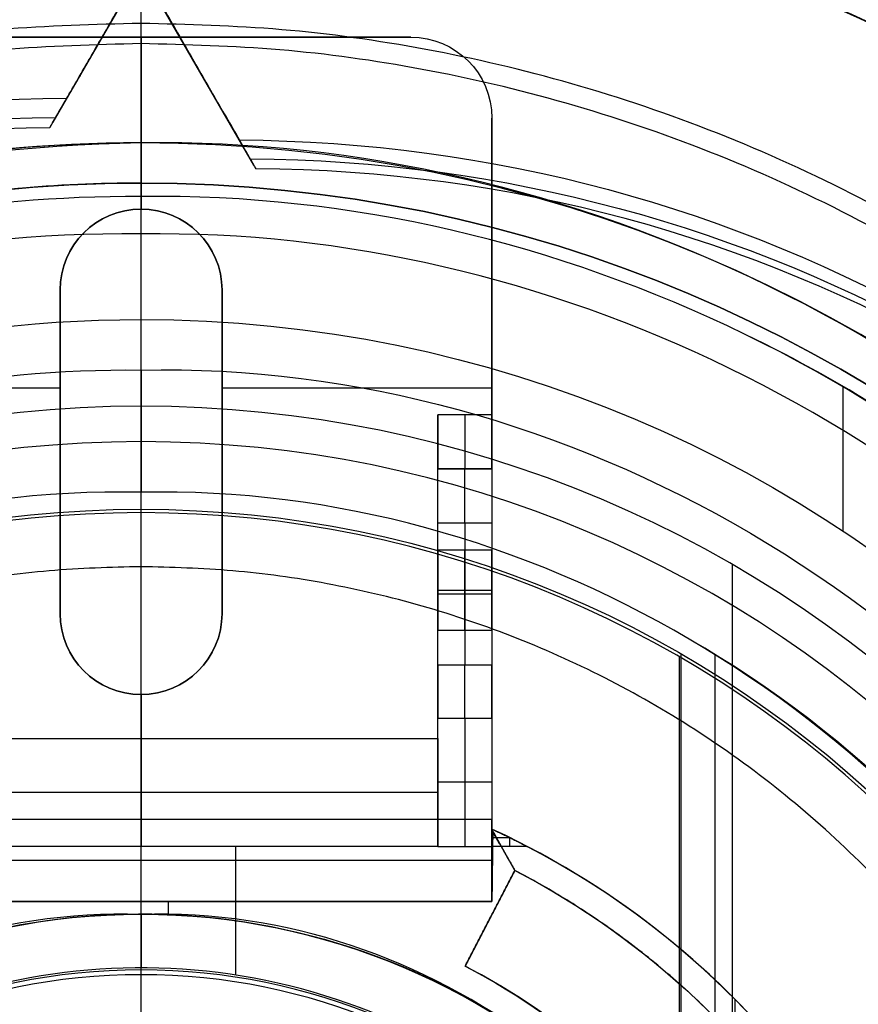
# Model space of a CAD drawing. Header units: millimetres. Extents: x 883 to 2088, y -694 to 349.
# Tile 9 of 14: x 1481 to 1512, y -13 to 24. Entities that reach past the tile are written whole.
import ezdxf

# ---------------------------------------------------------------- set-up
doc = ezdxf.new("R2010")
doc.units = ezdxf.units.MM

msp = doc.modelspace()

# ---------------------------------------------------------------- linework, layer by layer
at = {"color": 7, "true_color": 0xffffff}
for p, q in [((1489.596, 18.329, 25.858), (1480.692, 33.753, 25.858)), ((1490.073, 33.634, 50.293), (1482.153, 19.916, 50.293)), ((1495.417, 23.069, 231.519), (1475.417, 23.069, 231.519)), ((1485.417, 23.069, 230.019), (1485.417, 16.698, 230.019)), ((1485.417, 23.069, 233.019), (1485.417, 23.069, 230.019)), ((1485.417, 16.698, 233.019), (1485.417, 16.698, 230.019)), ((1482.417, 13.698, 231.519), (1482.417, 1.698, 231.519)), ((1488.417, 1.698, 231.519), (1488.417, 13.698, 231.519)), ((1472.417, 10.069, 230.019), (1482.417, 10.069, 230.019)), ((1488.417, 10.069, 230.019), (1498.417, 10.069, 230.019)), ((1511.423, 10.108, 34.059), (1511.423, 4.76, 34.059)), ((1482.417, 7.698, 233.019), (1482.417, 7.698, 230.019)), ((1488.417, 7.698, 233.019), (1488.417, 7.698, 230.019)), ((1498.417, 7.069, 220.019), (1496.417, 7.069, 220.019)), ((1497.417, 7.069, 228.019), (1497.417, 7.069, 212.019)), ((1498.417, 5.547, 233.019), (1498.417, 5.547, 210.077)), ((1497.417, 5.069, 210.019), (1497.417, -0.207, 210.019)), ((1507.326, 3.517, 77.059), (1507.326, -72.379, 77.059)), ((1496.417, 2.569, 224.519), (1498.417, 2.569, 224.519)), ((1496.417, 2.569, 227.519), (1498.417, 2.569, 227.519)), ((1496.417, 2.569, 214.519), (1498.417, 2.569, 214.519)), ((1496.417, 2.569, 217.519), (1498.417, 2.569, 217.519)), ((1496.417, 2.431, 210.019), (1498.417, 2.431, 210.019)), ((1496.417, 1.069, 230.019), (1496.417, 1.069, 226.019)), ((1496.417, 1.069, 226.019), (1496.417, 1.069, 216.019)), ((1496.417, 1.069, 216.019), (1496.417, 1.069, 210.019)), ((1505.354, 0.101, 172.559), (1505.354, -68.963, 172.559)), ((1505.417, 0.21, 171.559), (1505.417, -69.072, 171.559)), ((1506.677, 0.182, 23.059), (1506.677, -69.044, 23.059)), ((1485.417, -1.302, 233.019), (1485.417, -1.302, 230.019)), ((1485.417, -1.302, 230.019), (1485.417, -2.931, 230.019)), ((1497.417, -2.17, 208.402), (1497.417, -6.931, 184.019)), ((1498.417, -2.143, 208.519), (1498.417, -7.801, 208.519)), ((1496.417, -4.931, 207.019), (1496.417, -2.44, 207.019)), ((1485.417, -2.931, 230.019), (1485.417, -6.931, 184.019)), ((1498.417, -4.55, 196.21), (1496.417, -4.55, 196.21)), ((1496.417, -4.931, 207.019), (1474.417, -4.931, 207.019)), ((1498.417, -5.931, 231.519), (1472.417, -5.931, 231.519)), ((1485.417, -8.974, 195.019), (1485.417, -5.931, 230.019)), ((1485.417, -5.931, 230.019), (1485.417, -5.931, 233.019)), ((1499.269, -7.821, 192.519), (1498.417, -6.289, 192.519)), ((1488.917, -6.931, 184.019), (1488.917, -11.699, 184.019)), ((1499.091, -6.61, 187.713), (1498.437, -6.61, 187.713)), ((1499.071, -6.6, 187.823), (1499.071, -6.931, 184.019)), ((1498.843, -7.055, 195.019), (1498.843, -7.055, 190.02)), ((1498.417, -7.453, 212.519), (1472.417, -7.453, 212.519)), ((1499.269, -7.821, 189.019), (1497.422, -11.369, 189.019)), ((1499.269, -7.821, 195.019), (1499.269, -7.821, 188.019)), ((1498.417, -8.974, 192.519), (1472.417, -8.974, 192.519)), ((1485.417, -8.974, 190.019), (1485.417, -8.974, 195.019)), ((1486.417, -8.974, 190.019), (1486.417, -9.451, 190.019)), ((1498.346, -9.595, 190.019), (1498.346, -9.595, 188.019)), ((1507.417, -12.591, 195.019), (1507.417, -14.035, 195.019))]:
    msp.add_line(p, q, dxfattribs=at)
for centre, radius, start, end in [((1485.417, -34.431, 17.559), 74.591, 90, 270), ((1485.417, -34.431, 17.559), 74.591, 270, 90), ((1485.417, -34.431, 61.309), 73.242, 90, 270), ((1485.417, -34.431, 61.309), 73.242, 270, 90), ((1485.417, -34.431, 40.622), 73.242, 34.03188, 90), ((1485.417, -34.431, 60.99), 71.211, 90, 270), ((1485.417, -34.431, 39.872), 70.942, 90, 129.31279), ((1485.417, -34.431, 60.99), 71.211, 270, 90), ((1485.417, -34.431, 39.872), 70.942, 36.80129, 90), ((1485.417, -34.431, 217.618), 65, 90, 270), ((1485.417, -34.431, 217.618), 65, 270, 90), ((1485.417, -34.431, 217.618), 64, 90, 270), ((1485.417, -34.431, 217.618), 64, 270, 90), ((1485.417, -34.431, 37.555), 53.582, 90, 133.7273), ((1485.417, -34.431, 39.059), 53.582, 90, 126.3077), ((1485.417, -34.431, 39.059), 53.582, 270, 90), ((1485.417, -34.431, 37.555), 53.582, 270, 90), ((1485.417, -34.431, 39.059), 52.091, 90, 125.5862), ((1485.417, -34.431, 49.559), 52.091, 90, 95.1636), ((1485.417, -34.431, 39.059), 52.091, 270, 90), ((1485.417, -34.431, 49.559), 52.091, 270, 90), ((1485.417, 13.698, 230.019), 3, 0, 180), ((1485.417, -34.431, 49.559), 52.091, 109.8895, 270), ((1485.417, -34.431, 34.059), 51.591, 36.1247, 64.2857), ((1485.417, -34.431, 77.059), 43.818, 90, 270), ((1485.417, -34.431, 77.059), 43.818, 270, 90), ((1485.417, -34.431, 24.474), 42.506, 90, 270), ((1485.417, -34.431, 24.474), 42.506, 270, 90), ((1485.417, -34.431, 172.559), 39.874, 90, 270), ((1485.417, -34.431, 172.559), 39.874, 270, 90), ((1485.417, 1.698, 230.019), 3, 180, 0), ((1485.417, -34.431, 23.059), 40.628, 30, 60), ((1485.417, -34.431, 195.019), 31, 294.7939, 65.2061), ((1485.417, -34.431, 189.519), 31, 295.5081, 64.4919), ((1485.417, -34.431, 184.019), 31, 297.4893, 62.5107), ((1485.417, -34.431, 80.194), 24.977, 90, 270), ((1485.417, -34.431, 97.154), 24.977, 90, 270), ((1485.417, -34.431, 80.194), 24.977, 270, 90), ((1485.417, -34.431, 97.154), 24.977, 270, 90), ((1485.417, -34.431, 116.167), 22.924, 90, 270), ((1485.417, -34.431, 184.019), 23, 3.7393, 144.0587), ((1485.417, -34.431, 116.167), 22.924, 270, 90), ((1485.417, -34.431, 189.026), 26, 317.8349, 62.5), ((1485.417, -34.431, 116.159), 22.746, 90, 270), ((1485.417, -34.431, 116.159), 22.746, 270, 90)]:
    msp.add_arc(centre, radius, start, end, dxfattribs=at)
at = {"color": 7, "true_color": 0xffffff, "extrusion": (0, 0, -1)}
for centre, radius, start, end in [((-1485.417, -34.431, -61.309), 70.942, 270, 90), ((-1485.417, -34.431, -18.434), 70.942, 270, 90), ((-1485.417, -34.431, -61.309), 70.942, 90, 270), ((-1485.417, -34.431, -18.434), 70.942, 90, 270), ((-1485.417, -34.431, -231.559), 65, 270, 90), ((-1485.417, -34.431, -231.559), 65, 90, 270), ((-1485.417, -34.431, -231.559), 64, 270, 90), ((-1485.417, -34.431, -231.559), 64, 90, 270), ((-1495.417, 20.069, -233.019), 3, 90, 180), ((-1495.417, 20.069, -230.019), 3, 90, 180), ((-1495.417, 20.069, -231.519), 3, 90, 180), ((-1485.417, -34.431, -60.059), 52.091, 270, 90), ((-1485.417, -34.431, -60.059), 52.091, 90, 270), ((-1485.417, 13.698, -233.019), 3, 0, 180), ((-1485.417, 13.698, -231.519), 3, 0, 180), ((-1485.417, -34.431, -34.059), 47.035, 29.8455, 90), ((-1485.417, -34.431, -34.059), 47.035, 90, 270), ((-1485.417, -34.431, -171.559), 40, 270, 90), ((-1485.417, -34.431, -171.559), 40, 90, 270), ((-1485.417, 1.698, -233.019), 3, 180, 0), ((-1485.417, 1.698, -231.519), 3, 180, 0), ((-1485.417, -34.431, -190.019), 25, 32.6836, 176.5602), ((-1485.417, -34.431, -195.019), 30, 117.5, 242.5), ((-1485.417, -34.431, -191.519), 30, 117.5, 242.5)]:
    msp.add_arc(centre, radius, start, end, dxfattribs=at)
at = {"color": 7, "true_color": 0xffffff, "extrusion": (1, 0, 0)}
for centre, radius, start, end in [((-2.56, 203.676, 1485.417), 33.129, 284.204, 0), ((-2.56, 203.676, 1485.417), 32.129, 284.4245, 0), ((9.069, 228.019, 1496.417), 2, 90, 180), ((9.069, 228.019, 1497.417), 2, 90, 180), ((5.069, 212.019, 1496.417), 2, 270, 0), ((5.069, 212.019, 1497.417), 2, 270, 0), ((2.569, 226.019, 1496.417), 1.5, 180, 0), ((2.569, 226.019, 1496.417), 1.5, 0, 180), ((2.569, 216.019, 1496.417), 1.5, 180, 0), ((2.569, 216.019, 1496.417), 1.5, 0, 180), ((2.569, 226.019, 1497.417), 1.5, 180, 0), ((2.569, 226.019, 1497.417), 1.5, 0, 180), ((2.569, 216.019, 1497.417), 1.5, 180, 0), ((2.569, 216.019, 1497.417), 1.5, 0, 180), ((-0.207, 208.019, 1496.417), 2, 90, 168.9506)]:
    msp.add_arc(centre, radius, start, end, dxfattribs=at)
at = {"color": 7, "true_color": 0xffffff, "extrusion": (-0.112476, -0.194813, 0.97437)}
msp.add_arc((1301.279, 704.076, -126.113), 53.78, 120.9456, 239.0544, dxfattribs=at)
at = {"color": 7, "true_color": 0xffffff, "extrusion": (0.112476, 0.194813, -0.97437)}
for centre in [(-1301.279, 704.076, 122.52), (-1301.279, 704.076, 120.613)]:
    msp.add_arc(centre, 53.78, 300.9456, 59.0544, dxfattribs=at)
at = {"color": 7, "true_color": 0xffffff, "extrusion": (0.112476, -0.194813, -0.97437)}
for centre in [(1271.538, 762.184, 134.029), (1271.538, 762.184, 137.622)]:
    msp.add_arc(centre, 53.78, 300.9456, 59.0544, dxfattribs=at)
at = {"color": 7, "true_color": 0xffffff, "extrusion": (-0.112476, 0.194813, 0.97437)}
msp.add_arc((-1271.538, 762.184, -139.529), 53.78, 120.9456, 239.0544, dxfattribs=at)
at = {"color": 7, "true_color": 0xffffff, "extrusion": (-1, 0, 0)}
for centre, radius, start, end in [((-9.069, 228.019, -1498.417), 2, 0, 90), ((-5.069, 212.019, -1498.417), 2, 180, 270), ((-2.569, 226.019, -1498.417), 1.5, 180, 0), ((-2.569, 226.019, -1498.417), 1.5, 0, 180), ((-2.569, 216.019, -1498.417), 1.5, 180, 0), ((-2.569, 216.019, -1498.417), 1.5, 0, 180), ((0.207, 208.019, -1497.417), 2, 11.0494, 90), ((0.207, 208.019, -1498.417), 2, 11.0494, 90), ((19.431, 190.019, -1485.417), 10, 180, 216.8699)]:
    msp.add_arc(centre, radius, start, end, dxfattribs=at)
at = {"color": 7, "true_color": 0xffffff, "extrusion": (0.000749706, 0.00144, -0.999999)}
msp.add_arc((-1485.549, -34.178, -188.912), 26.021, 117.5, 176.7032, dxfattribs=at)
at = {"color": 7, "true_color": 0xffffff}
for points, weights, knots in [([(1485.417, 40.201, 17.261), (1410.785, 40.201, 17.261), (1410.785, -34.431, 17.261), (1410.785, -109.063, 17.261), (1485.417, -109.063, 17.261)], [1, 0.707106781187, 1, 0.707106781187, 1], [230.981899, 230.981899, 230.981899, 346.472848, 346.472848, 461.963797, 461.963797, 461.963797]), ([(1485.417, -109.063, 17.261), (1560.048, -109.063, 17.261), (1560.048, -34.431, 17.261), (1560.048, 40.201, 17.261), (1485.417, 40.201, 17.261)], [1, 0.707106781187, 1, 0.707106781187, 1], [0, 0, 0, 115.490949, 115.490949, 230.981899, 230.981899, 230.981899]), ([(1419.469, -66.296, 20.105), (1402.601, -31.386, 25.138), (1421.987, 2.19, 34.089), (1442.526, 37.765, 43.572), (1483.591, 38.789, 48.517)], [0.861164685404, 0.820167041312, 1, 0.811482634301, 0.865639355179], [-162.420204, -162.420204, -162.420204, -83.533367, -83.533367, 0, 0, 0]), ([(1551.18, -66.674, 55.849), (1568.367, -31.62, 50.824), (1548.846, 2.19, 41.811), (1528.455, 37.51, 32.395), (1487.691, 38.776, 27.436)], [0.861638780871, 0.819142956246, 1, 0.812581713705, 0.865016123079], [-162.369697, -162.369697, -162.369697, -82.939938, -82.939938, 0, 0, 0]), ([(1490.795, 38.614, 20.105), (1529.461, 35.767, 25.138), (1548.846, 2.19, 34.089), (1569.385, -33.384, 43.572), (1549.739, -69.46, 48.517)], [0.861164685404, 0.820167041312, 1, 0.811482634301, 0.865639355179], [-162.420204, -162.420204, -162.420204, -83.533367, -83.533367, 0, 0, 0]), ([(1485.417, 37.014, 60.565), (1413.972, 37.014, 60.565), (1413.972, -34.431, 60.565), (1413.972, -105.876, 60.565), (1485.417, -105.876, 60.565)], [1, 0.707106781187, 1, 0.707106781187, 1], [222.862872, 222.862872, 222.862872, 334.294308, 334.294308, 445.725744, 445.725744, 445.725744]), ([(1485.417, -105.876, 60.565), (1556.861, -105.876, 60.565), (1556.861, -34.431, 60.565), (1556.861, 37.014, 60.565), (1485.417, 37.014, 60.565)], [1, 0.707106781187, 1, 0.707106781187, 1], [0, 0, 0, 111.431436, 111.431436, 222.862872, 222.862872, 222.862872]), ([(1485.417, 36.511, 48.273), (1444.458, 36.511, 43.545), (1423.979, 1.04, 34.089), (1404.063, -33.455, 24.893), (1423.145, -68.418, 20.105)], [0.868347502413, 0.807007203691, 1, 0.811314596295, 0.865736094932], [-164.264878, -164.264878, -164.264878, -80.998221, -80.998221, 0, 0, 0]), ([(1424.837, -71.35, 27.436), (1402.934, -35.409, 32.094), (1423.979, 1.04, 41.811), (1444.044, 35.795, 51.076), (1484.169, 36.5, 55.849)], [0.871188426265, 0.802734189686, 1, 0.810165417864, 0.866408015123], [-167.14182, -167.14182, -167.14182, -81.6011, -81.6011, 0, 0, 0]), ([(1485.417, 36.511, 27.627), (1526.375, 36.511, 32.355), (1546.855, 1.04, 41.811), (1566.92, -33.715, 51.076), (1547.469, -68.817, 55.849)], [0.868347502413, 0.807007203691, 1, 0.810165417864, 0.866408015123], [-164.867757, -164.867757, -164.867757, -81.6011, -81.6011, 0, 0, 0]), ([(1545.737, -71.771, 48.517), (1568.066, -35.699, 43.883), (1546.855, 1.04, 34.089), (1526.939, 35.536, 24.893), (1487.118, 36.491, 20.105)], [0.872072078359, 0.801476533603, 1, 0.811314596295, 0.865736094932], [-167.212828, -167.212828, -167.212828, -80.998221, -80.998221, 0, 0, 0]), ([(1485.417, 23.582, 183.326), (1427.403, 23.582, 183.326), (1427.403, -34.431, 183.326), (1427.403, -92.444, 183.326), (1485.417, -92.444, 183.326)], [0.894552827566, 0.632544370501, 0.894552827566, 0.632544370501, 0.894552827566], [0, 0, 0, 130, 130, 260, 260, 260]), ([(1485.417, -92.444, 183.326), (1543.43, -92.444, 183.326), (1543.43, -34.431, 183.326), (1543.43, 23.582, 183.326), (1485.417, 23.582, 183.326)], [0.894552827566, 0.632544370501, 0.894552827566, 0.632544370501, 0.894552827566], [0, 0, 0, 130, 130, 260, 260, 260]), ([(1485.417, 22.831, 183.989), (1428.154, 22.831, 183.989), (1428.154, -34.431, 183.989), (1428.154, -91.693, 183.989), (1485.417, -91.693, 183.989)], [0.895143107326, 0.632961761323, 0.895143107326, 0.632961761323, 0.895143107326], [0, 0, 0, 128, 128, 256, 256, 256]), ([(1485.417, -91.693, 183.989), (1542.679, -91.693, 183.989), (1542.679, -34.431, 183.989), (1542.679, 22.831, 183.989), (1485.417, 22.831, 183.989)], [0.895143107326, 0.632961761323, 0.895143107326, 0.632961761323, 0.895143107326], [0, 0, 0, 128, 128, 256, 256, 256]), ([(1485.417, 3.44, 4.276), (1447.546, 3.44, 4.276), (1447.546, -34.431, 4.276), (1447.546, -72.302, 4.276), (1485.417, -72.302, 4.276)], [0.989224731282, 0.699487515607, 0.989224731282, 0.699487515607, 0.989224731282], [0, 0, 0, 148.085002, 148.085002, 296.170004, 296.170004, 296.170004]), ([(1485.417, -72.302, 4.276), (1523.287, -72.302, 4.276), (1523.287, -34.431, 4.276), (1523.287, 3.44, 4.276), (1485.417, 3.44, 4.276)], [0.989224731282, 0.699487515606, 0.989224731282, 0.699487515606, 0.989224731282], [0, 0, 0, 148.085002, 148.085002, 296.170004, 296.170004, 296.170004])]:
    msp.add_rational_spline(points, weights, degree=2, knots=knots, dxfattribs=at)
for points, degree in [([(1485.417, -16.293, 17.559), (1485.417, 40.16, 17.559)], 1), ([(1485.417, -34.431), (1485.417, -21.536, 0.137), (1485.417, 3.689, 2.983), (1485.417, 27.784, 10.971), (1485.417, 39.549, 16.251)], 3), ([(1485.417, 38.811, 19.934), (1475.791, 38.908, 19.934), (1456.677, 34.953, 19.934), (1432.273, 18.719, 19.934), (1415.989, -5.676, 19.934), (1410.267, -34.431, 19.934), (1415.989, -63.186, 19.934), (1432.273, -87.581, 19.934), (1456.677, -103.815, 19.934), (1475.791, -107.77, 19.934), (1485.417, -107.673, 19.934)], 3), ([(1485.417, -107.673, 19.934), (1495.043, -107.77, 19.934), (1514.156, -103.815, 19.934), (1538.56, -87.581, 19.934), (1554.844, -63.186, 19.934), (1560.567, -34.431, 19.934), (1554.844, -5.676, 19.934), (1538.56, 18.719, 19.934), (1514.156, 34.953, 19.934), (1495.043, 38.908, 19.934), (1485.417, 38.811, 19.934)], 3), ([(1485.417, 15.774, 75.023), (1485.417, 36.78, 60.99)], 1), ([(1485.417, 17.66, 60.059), (1485.417, 36.508, 60.059)], 1), ([(1481.114, 33.021, 26.815), (1489.062, 19.254, 30.485)], 1), ([(1489.695, 32.979, 49.125), (1482.662, 20.798, 45.877)], 1), ([(1489.681, 18.183, 25.126), (1481.733, 31.95, 21.456)], 1), ([(1482.044, 19.727, 51.236), (1489.076, 31.908, 54.484)], 1), ([(1485.417, 30.569, 203.676), (1476.874, 30.655, 203.676), (1459.911, 27.145, 203.676), (1438.254, 12.738, 203.676), (1423.802, -8.912, 203.676), (1418.724, -34.431, 203.676), (1423.802, -59.95, 203.676), (1438.254, -81.6, 203.676), (1459.911, -96.007, 203.676), (1476.874, -99.517, 203.676), (1485.417, -99.431, 203.676)], 3), ([(1485.417, -99.431, 203.676), (1493.959, -99.517, 203.676), (1510.922, -96.007, 203.676), (1532.579, -81.6, 203.676), (1547.031, -59.95, 203.676), (1552.109, -34.431, 203.676), (1547.031, -8.912, 203.676), (1532.579, 12.738, 203.676), (1510.922, 27.145, 203.676), (1493.959, 30.655, 203.676), (1485.417, 30.569, 203.676)], 3), ([(1485.417, 29.569, 203.676), (1477.005, 29.653, 203.676), (1460.303, 26.198, 203.676), (1438.979, 12.012, 203.676), (1424.75, -9.304, 203.676), (1419.75, -34.431, 203.676), (1424.75, -59.558, 203.676), (1438.979, -80.874, 203.676), (1460.303, -95.06, 203.676), (1477.005, -98.515, 203.676), (1485.417, -98.431, 203.676)], 3), ([(1485.417, -98.431, 203.676), (1493.828, -98.515, 203.676), (1510.53, -95.06, 203.676), (1531.854, -80.874, 203.676), (1546.083, -59.558, 203.676), (1551.083, -34.431, 203.676), (1546.083, -9.304, 203.676), (1531.854, 12.012, 203.676), (1510.53, 26.198, 203.676), (1493.828, 29.653, 203.676), (1485.417, 29.569, 203.676)], 3), ([(1475.417, 23.069, 230.019), (1495.417, 23.069, 230.019)], 1), ([(1475.417, 23.069, 233.019), (1495.417, 23.069, 233.019)], 1), ([(1495.417, 23.069, 230.019), (1495.417, 23.069, 233.019)], 1), ([(1482.044, 19.727, 51.236), (1482.662, 20.798, 45.877)], 1), ([(1498.417, 9.069, 230.019), (1498.417, 20.069, 230.019)], 1), ([(1498.417, 20.069, 230.019), (1498.417, 20.069, 233.019)], 1), ([(1498.417, 20.069, 233.019), (1498.417, -5.931, 233.019)], 1), ([(1485.417, 19.151, 36.051), (1477.001, 18.983, 36.051), (1461.658, 15.52, 36.051), (1449.29, 5.802, 36.051), (1443.849, -0.62, 36.051)], 3), ([(1485.417, -88.013, 36.051), (1493.487, -88.13, 36.051), (1509.432, -84.3, 36.051), (1528.746, -68.994, 36.051), (1539.437, -46.756, 36.051), (1539.437, -22.106, 36.051), (1528.746, 0.132, 36.051), (1509.432, 15.438, 36.051), (1493.487, 19.268, 36.051), (1485.417, 19.151, 36.051)], 3), ([(1485.417, 17.66, 39.059), (1485.417, 19.151, 39.059)], 1), ([(1485.417, 19.151, 39.059), (1485.417, 19.151, 36.051)], 1), ([(1489.681, 18.183, 25.126), (1489.062, 19.254, 30.485)], 1), ([(1485.417, 17.66, 60.059), (1485.417, 17.66, 39.059)], 1), ([(1485.417, 17.16, 34.059), (1479.301, 17.197, 34.059), (1467.266, 14.975, 34.059), (1451.502, 5.811, 34.059), (1443.651, -3.48, 34.059), (1440.674, -8.745, 34.059)], 3), ([(1507.801, 12.051, 34.059), (1500.864, 15.429, 34.059), (1493.187, 17.273, 34.059), (1485.417, 17.16, 34.059)], 3), ([(1485.417, 12.604, 34.059), (1485.417, 17.16, 34.059)], 1), ([(1485.417, 15.774, 75.023), (1477.855, 15.883, 75.023), (1462.915, 12.295, 75.023), (1444.819, -2.046, 75.023), (1434.801, -22.883, 75.023), (1434.801, -45.979, 75.023), (1444.819, -66.816, 75.023), (1462.915, -81.157, 75.023), (1477.855, -84.745, 75.023), (1485.417, -84.636, 75.023)], 3), ([(1485.417, -84.636, 75.023), (1492.978, -84.745, 75.023), (1507.919, -81.157, 75.023), (1526.015, -66.816, 75.023), (1536.032, -45.979, 75.023), (1536.032, -22.883, 75.023), (1526.015, -2.046, 75.023), (1507.919, 12.295, 75.023), (1492.978, 15.883, 75.023), (1485.417, 15.774, 75.023)], 3), ([(1482.417, 13.698, 230.019), (1482.417, 13.698, 233.019)], 1), ([(1482.417, 13.698, 233.019), (1482.417, 1.698, 233.019)], 1), ([(1482.417, 1.698, 230.019), (1482.417, 13.698, 230.019)], 1), ([(1488.417, 1.698, 233.019), (1488.417, 13.698, 233.019)], 1), ([(1488.417, 13.698, 233.019), (1488.417, 13.698, 230.019)], 1), ([(1488.417, 13.698, 230.019), (1488.417, 1.698, 230.019)], 1), ([(1507.801, -80.913, 34.059), (1514.738, -77.535, 34.059), (1527.135, -67.71, 34.059), (1537.43, -46.298, 34.059), (1537.43, -22.564, 34.059), (1527.135, -1.152, 34.059), (1514.738, 8.673, 34.059), (1507.801, 12.051, 34.059)], 3), ([(1443.561, -17.47, 32.648), (1445.736, -11.887, 32.648), (1452.494, -1.845, 32.648), (1467.58, 8.32, 32.648), (1479.425, 10.811, 32.648), (1485.417, 10.731, 32.648)], 3), ([(1485.417, 10.731, 32.648), (1493.396, 10.908, 32.648), (1509.006, 6.427, 32.648), (1526.37, -10.774, 32.648), (1532.683, -34.431, 32.648), (1526.37, -58.088, 32.648), (1509.006, -75.289, 32.648), (1493.396, -79.77, 32.648), (1485.417, -79.593, 32.648)], 3), ([(1485.417, 10.731, 32.648), (1485.417, 8.075, 24.474)], 1), ([(1485.417, -16.312, 77.059), (1485.417, 9.387, 77.059)], 1), ([(1496.417, -2.931, 230.019), (1496.417, 9.069, 230.019)], 1), ([(1498.417, 9.069, 230.019), (1496.417, 9.069, 230.019)], 1), ([(1496.417, 7.069, 212.019), (1498.417, 7.069, 212.019)], 1), ([(1496.417, 7.069, 228.019), (1496.417, 7.069, 212.019)], 1), ([(1496.417, 7.069, 228.019), (1498.417, 7.069, 228.019)], 1), ([(1498.417, 7.069, 228.019), (1498.417, 7.069, 212.019)], 1), ([(1485.417, 6.197, 23.059), (1478.238, 6.357, 23.059), (1471.216, 4.341, 23.059), (1465.102, 0.754, 23.059)], 3), ([(1505.731, 0.754, 23.059), (1499.617, 4.341, 23.059), (1492.595, 6.357, 23.059), (1485.417, 6.197, 23.059)], 3), ([(1485.417, -16.293, 23.059), (1485.417, 6.197, 23.059)], 1), ([(1485.417, -21.185, 171.559), (1485.417, 5.569, 171.559)], 1), ([(1485.417, -74.305, 172.559), (1485.417, 5.443, 172.559)], 1), ([(1496.417, -0.207, 210.019), (1496.417, 5.069, 210.019)], 1), ([(1496.417, 5.069, 210.019), (1498.417, 5.069, 210.019)], 1), ([(1498.417, 5.069, 210.019), (1498.417, -0.207, 210.019)], 1), ([(1496.417, 4.069, 226.019), (1498.417, 4.069, 226.019)], 1), ([(1496.417, 4.069, 216.019), (1498.417, 4.069, 216.019)], 1), ([(1482.417, 1.698, 233.019), (1482.417, 1.698, 230.019)], 1), ([(1488.417, 1.698, 230.019), (1488.417, 1.698, 233.019)], 1), ([(1498.417, 1.069, 226.019), (1496.417, 1.069, 226.019)], 1), ([(1498.417, 1.069, 216.019), (1496.417, 1.069, 216.019)], 1), ([(1505.731, -69.616, 23.059), (1511.845, -66.029, 23.059), (1522.259, -55.713, 23.059), (1527.938, -34.431, 23.059), (1522.259, -13.149, 23.059), (1511.845, -2.833, 23.059), (1505.731, 0.754, 23.059)], 3), ([(1498.417, -0.207, 210.019), (1496.417, -0.207, 210.019)], 1), ([(1496.417, -2.17, 208.402), (1498.417, -2.17, 208.402)], 1), ([(1496.417, -6.931, 184.019), (1496.417, -2.17, 208.402)], 1), ([(1498.417, -2.17, 208.402), (1498.417, -6.931, 184.019)], 1), ([(1474.417, -2.931, 230.019), (1496.417, -2.931, 230.019)], 1), ([(1496.417, -2.931, 230.019), (1496.417, -6.931, 184.019)], 1), ([(1498.417, -5.931, 230.019), (1472.417, -5.931, 230.019)], 1), ([(1498.417, -5.931, 233.019), (1472.417, -5.931, 233.019)], 1), ([(1498.417, -8.974, 195.019), (1498.417, -5.931, 230.019)], 1), ([(1498.417, -5.931, 230.019), (1498.417, -5.931, 233.019)], 1), ([(1498.45, -6.406, 190.021), (1498.417, -6.289, 191.408)], 1), ([(1499.269, -7.821, 195.019), (1498.417, -6.289, 195.019)], 1), ([(1498.417, -6.289, 195.019), (1498.417, -6.289, 191.408)], 1), ([(1498.417, -6.931, 184.019), (1498.45, -6.406, 190.021)], 1), ([(1498.45, -6.406, 190.021), (1498.417, -8.974, 190.019)], 1), ([(1498.45, -6.406, 190.021), (1499.269, -7.821, 190.019)], 1), ([(1496.417, -6.931, 184.019), (1474.417, -6.931, 184.019)], 1), ([(1496.417, -6.931, 184.019), (1498.417, -6.931, 184.019)], 1), ([(1499.726, -6.931, 184.019), (1498.417, -6.931, 184.019)], 1), ([(1499.269, -7.821, 190.019), (1497.422, -11.369, 190.019)], 1), ([(1497.422, -11.369, 188.019), (1499.269, -7.821, 188.019)], 1), ([(1499.269, -7.821, 190.019), (1499.269, -7.821, 195.019)], 1), ([(1499.269, -7.821, 188.019), (1499.269, -7.821, 190.019)], 1), ([(1472.417, -8.974, 190.019), (1498.417, -8.974, 190.019)], 1), ([(1498.417, -8.974, 195.019), (1472.417, -8.974, 195.019)], 1), ([(1498.417, -8.974, 190.019), (1498.417, -8.974, 195.019)], 1), ([(1485.417, -9.454, 114.115), (1480.05, -9.27, 114.115), (1469.801, -12.938, 114.115), (1460.034, -26.159, 114.115), (1460.034, -42.703, 114.115), (1469.801, -55.924, 114.115), (1480.05, -59.592, 114.115), (1485.417, -59.408, 114.115)], 3), ([(1485.417, -59.408, 114.115), (1490.783, -59.592, 114.115), (1501.032, -55.924, 114.115), (1510.799, -42.703, 114.115), (1510.799, -26.159, 114.115), (1501.032, -12.938, 114.115), (1490.783, -9.27, 114.115), (1485.417, -9.454, 114.115)], 3), ([(1485.417, -9.454, 114.115), (1485.417, -9.454, 80.194)], 1), ([(1485.417, -16.312, 80.194), (1485.417, -9.454, 80.194)], 1), ([(1497.422, -11.369, 188.019), (1497.422, -11.369, 190.019)], 1), ([(1485.417, -21.185, 116.159), (1485.417, -11.685, 116.159)], 1)]:
    msp.add_open_spline(points, degree=degree, dxfattribs=at)
for points, knots in [([(1485.417, 19.151, 36.051), (1485.417, 19.151, 35.991), (1485.417, 19.148, 35.933), (1485.417, 19.143, 35.876), (1485.417, 19.138, 35.818), (1485.417, 19.131, 35.763), (1485.417, 19.121, 35.708), (1485.417, 19.111, 35.651), (1485.417, 19.099, 35.596), (1485.417, 19.085, 35.543), (1485.417, 19.071, 35.488), (1485.417, 19.054, 35.434), (1485.417, 19.035, 35.382), (1485.417, 19.016, 35.328), (1485.417, 18.995, 35.275), (1485.417, 18.971, 35.224), (1485.417, 18.947, 35.172), (1485.417, 18.922, 35.121), (1485.417, 18.894, 35.072), (1485.417, 18.866, 35.022), (1485.417, 18.836, 34.974), (1485.417, 18.804, 34.927), (1485.417, 18.771, 34.879), (1485.417, 18.737, 34.833), (1485.417, 18.701, 34.789), (1485.417, 18.663, 34.744), (1485.417, 18.625, 34.701), (1485.417, 18.584, 34.659), (1485.417, 18.579, 34.654), (1485.417, 18.573, 34.648), (1485.417, 18.567, 34.642), (1485.417, 18.561, 34.636), (1485.417, 18.555, 34.63), (1485.417, 18.549, 34.624), (1485.417, 18.536, 34.611), (1485.417, 18.523, 34.599), (1485.417, 18.511, 34.588), (1485.417, 18.486, 34.565), (1485.417, 18.461, 34.543), (1485.417, 18.435, 34.522), (1485.417, 18.391, 34.485), (1485.417, 18.345, 34.449), (1485.417, 18.296, 34.416), (1485.417, 18.249, 34.383), (1485.417, 18.2, 34.352), (1485.417, 18.149, 34.323), (1485.417, 18.1, 34.294), (1485.417, 18.048, 34.268), (1485.417, 17.995, 34.243), (1485.417, 17.943, 34.219), (1485.417, 17.89, 34.197), (1485.417, 17.835, 34.177), (1485.417, 17.781, 34.158), (1485.417, 17.726, 34.141), (1485.417, 17.669, 34.126), (1485.417, 17.615, 34.111), (1485.417, 17.559, 34.099), (1485.417, 17.502, 34.089), (1485.417, 17.447, 34.079), (1485.417, 17.39, 34.072), (1485.417, 17.332, 34.067), (1485.417, 17.276, 34.062), (1485.417, 17.218, 34.059), (1485.417, 17.16, 34.059)], [-3.128531, -3.128531, -3.128531, -3.128531, -2.953252, -2.953252, -2.953252, -2.784281, -2.784281, -2.784281, -2.614844, -2.614844, -2.614844, -2.446773, -2.446773, -2.446773, -2.276255, -2.276255, -2.276255, -2.105627, -2.105627, -2.105627, -1.934421, -1.934421, -1.934421, -1.762183, -1.762183, -1.762183, -1.587736, -1.587736, -1.587736, -1.563673, -1.563673, -1.563673, -1.537281, -1.537281, -1.537281, -1.484913, -1.484913, -1.484913, -1.384867, -1.384867, -1.384867, -1.209852, -1.209852, -1.209852, -1.035733, -1.035733, -1.035733, -0.862197, -0.862197, -0.862197, -0.688847, -0.688847, -0.688847, -0.515279, -0.515279, -0.515279, -0.344254, -0.344254, -0.344254, -0.172582, -0.172582, -0.172582, 0, 0, 0, 0]), ([(1485.417, 9.387, 77.059), (1485.417, 9.58, 77.054), (1485.417, 9.772, 77.044), (1485.417, 9.963, 77.029), (1485.417, 10.18, 77.013), (1485.417, 10.395, 76.991), (1485.417, 10.608, 76.963), (1485.417, 10.825, 76.935), (1485.417, 11.04, 76.901), (1485.417, 11.254, 76.861), (1485.417, 11.469, 76.821), (1485.417, 11.682, 76.775), (1485.417, 11.894, 76.724), (1485.417, 12.108, 76.672), (1485.417, 12.319, 76.615), (1485.417, 12.529, 76.552), (1485.417, 12.646, 76.517), (1485.417, 12.763, 76.48), (1485.417, 12.878, 76.441), (1485.417, 13.062, 76.38), (1485.417, 13.244, 76.314), (1485.417, 13.425, 76.244), (1485.417, 13.63, 76.165), (1485.417, 13.832, 76.08), (1485.417, 14.033, 75.989), (1485.417, 14.241, 75.895), (1485.417, 14.447, 75.795), (1485.417, 14.65, 75.689), (1485.417, 14.842, 75.589), (1485.417, 15.033, 75.483), (1485.417, 15.222, 75.371), (1485.417, 15.408, 75.261), (1485.417, 15.592, 75.145), (1485.417, 15.774, 75.023)], [0, 0, 0, 0, 0.576454, 0.576454, 0.576454, 1.225276, 1.225276, 1.225276, 1.879112, 1.879112, 1.879112, 2.534007, 2.534007, 2.534007, 3.192522, 3.192522, 3.192522, 3.55868, 3.55868, 3.55868, 4.139968, 4.139968, 4.139968, 4.79954, 4.79954, 4.79954, 5.485817, 5.485817, 5.485817, 6.140028, 6.140028, 6.140028, 6.792613, 6.792613, 6.792613, 6.792613]), ([(1485.417, 10.731, 32.648), (1485.417, 10.749, 32.704), (1485.417, 10.77, 32.759), (1485.417, 10.792, 32.812), (1485.417, 10.815, 32.866), (1485.417, 10.84, 32.918), (1485.417, 10.866, 32.969), (1485.417, 10.894, 33.021), (1485.417, 10.923, 33.071), (1485.417, 10.954, 33.119), (1485.417, 10.985, 33.169), (1485.417, 11.019, 33.216), (1485.417, 11.054, 33.262), (1485.417, 11.09, 33.308), (1485.417, 11.127, 33.353), (1485.417, 11.166, 33.396), (1485.417, 11.206, 33.439), (1485.417, 11.247, 33.481), (1485.417, 11.29, 33.52), (1485.417, 11.332, 33.559), (1485.417, 11.376, 33.596), (1485.417, 11.422, 33.631), (1485.417, 11.436, 33.643), (1485.417, 11.451, 33.654), (1485.417, 11.466, 33.665), (1485.417, 11.513, 33.699), (1485.417, 11.561, 33.732), (1485.417, 11.611, 33.762), (1485.417, 11.661, 33.792), (1485.417, 11.712, 33.82), (1485.417, 11.764, 33.847), (1485.417, 11.816, 33.872), (1485.417, 11.869, 33.896), (1485.417, 11.923, 33.917), (1485.417, 11.975, 33.938), (1485.417, 12.029, 33.957), (1485.417, 12.084, 33.973), (1485.417, 12.138, 33.99), (1485.417, 12.193, 34.004), (1485.417, 12.249, 34.016), (1485.417, 12.306, 34.028), (1485.417, 12.363, 34.038), (1485.417, 12.422, 34.045), (1485.417, 12.478, 34.052), (1485.417, 12.535, 34.057), (1485.417, 12.593, 34.059), (1485.417, 12.597, 34.059), (1485.417, 12.6, 34.059), (1485.417, 12.604, 34.059)], [-2.498112, -2.498112, -2.498112, -2.498112, -2.323546, -2.323546, -2.323546, -2.149475, -2.149475, -2.149475, -1.975513, -1.975513, -1.975513, -1.801264, -1.801264, -1.801264, -1.626389, -1.626389, -1.626389, -1.450681, -1.450681, -1.450681, -1.278197, -1.278197, -1.278197, -1.223083, -1.223083, -1.223083, -1.04734, -1.04734, -1.04734, -0.872655, -0.872655, -0.872655, -0.698872, -0.698872, -0.698872, -0.528296, -0.528296, -0.528296, -0.357374, -0.357374, -0.357374, -0.181749, -0.181749, -0.181749, -0.010133, -0.010133, -0.010133, 0, 0, 0, 0]), ([(1485.417, 8.075, 24.474), (1485.417, 8.069, 24.454), (1485.417, 8.063, 24.434), (1485.417, 8.057, 24.415), (1485.417, 8.04, 24.361), (1485.417, 8.021, 24.31), (1485.417, 8, 24.26), (1485.417, 7.978, 24.208), (1485.417, 7.954, 24.158), (1485.417, 7.929, 24.11), (1485.417, 7.903, 24.06), (1485.417, 7.876, 24.012), (1485.417, 7.847, 23.967), (1485.417, 7.815, 23.917), (1485.417, 7.782, 23.869), (1485.417, 7.747, 23.824), (1485.417, 7.713, 23.779), (1485.417, 7.677, 23.736), (1485.417, 7.639, 23.695), (1485.417, 7.601, 23.653), (1485.417, 7.561, 23.613), (1485.417, 7.52, 23.575), (1485.417, 7.478, 23.537), (1485.417, 7.435, 23.5), (1485.417, 7.39, 23.466), (1485.417, 7.381, 23.459), (1485.417, 7.372, 23.452), (1485.417, 7.363, 23.445), (1485.417, 7.349, 23.435), (1485.417, 7.335, 23.425), (1485.417, 7.321, 23.415), (1485.417, 7.272, 23.381), (1485.417, 7.222, 23.349), (1485.417, 7.17, 23.319), (1485.417, 7.122, 23.291), (1485.417, 7.071, 23.265), (1485.417, 7.019, 23.241), (1485.417, 6.969, 23.217), (1485.417, 6.917, 23.196), (1485.417, 6.863, 23.176), (1485.417, 6.811, 23.157), (1485.417, 6.757, 23.141), (1485.417, 6.702, 23.126), (1485.417, 6.649, 23.111), (1485.417, 6.594, 23.099), (1485.417, 6.538, 23.089), (1485.417, 6.483, 23.08), (1485.417, 6.427, 23.072), (1485.417, 6.37, 23.067), (1485.417, 6.314, 23.062), (1485.417, 6.256, 23.059), (1485.417, 6.197, 23.059)], [0, 0, 0, 0, 0.061812, 0.061812, 0.061812, 0.227215, 0.227215, 0.227215, 0.393215, 0.393215, 0.393215, 0.558327, 0.558327, 0.558327, 0.732576, 0.732576, 0.732576, 0.900699, 0.900699, 0.900699, 1.06975, 1.06975, 1.06975, 1.239919, 1.239919, 1.239919, 1.273573, 1.273573, 1.273573, 1.325831, 1.325831, 1.325831, 1.504341, 1.504341, 1.504341, 1.674369, 1.674369, 1.674369, 1.843616, 1.843616, 1.843616, 2.012354, 2.012354, 2.012354, 2.180954, 2.180954, 2.180954, 2.349809, 2.349809, 2.349809, 2.523119, 2.523119, 2.523119, 2.523119]), ([(1499.269, -61.041, 188.019), (1499.889, -60.719, 188.019), (1500.496, -60.375, 188.019), (1501.088, -60.012, 188.019), (1501.722, -59.624, 188.019), (1502.339, -59.213, 188.019), (1502.939, -58.782, 188.019), (1503.6, -58.306, 188.019), (1504.239, -57.805, 188.019), (1504.857, -57.28, 188.019), (1505.586, -56.659, 188.019), (1506.285, -56.005, 188.019), (1506.95, -55.319, 188.019), (1507.757, -54.487, 188.019), (1508.515, -53.609, 188.019), (1509.221, -52.689, 188.019), (1509.552, -52.257, 188.019), (1509.871, -51.817, 188.019), (1510.179, -51.368, 188.019), (1510.476, -50.932, 188.019), (1510.763, -50.489, 188.019), (1511.038, -50.037, 188.019), (1511.071, -49.983, 188.019), (1511.103, -49.929, 188.019), (1511.136, -49.875, 188.019), (1511.416, -49.408, 188.019), (1511.684, -48.934, 188.019), (1511.938, -48.453, 188.019), (1512.192, -47.972, 188.019), (1512.433, -47.484, 188.019), (1512.661, -46.99, 188.019), (1512.889, -46.496, 188.019), (1513.103, -45.996, 188.019), (1513.304, -45.49, 188.019), (1513.505, -44.984, 188.019), (1513.691, -44.473, 188.019), (1513.864, -43.957, 188.019), (1514.037, -43.441, 188.019), (1514.196, -42.92, 188.019), (1514.34, -42.395, 188.019), (1514.485, -41.871, 188.019), (1514.615, -41.342, 188.019), (1514.73, -40.811, 188.019), (1514.846, -40.279, 188.019), (1514.947, -39.744, 188.019), (1515.034, -39.208, 188.019), (1515.12, -38.671, 188.019), (1515.192, -38.131, 188.019), (1515.25, -37.591, 188.019), (1515.307, -37.05, 188.019), (1515.35, -36.507, 188.019), (1515.377, -35.965, 188.019), (1515.396, -35.609, 188.019), (1515.407, -35.253, 188.019), (1515.413, -34.897, 188.019), (1515.415, -34.748, 188.019), (1515.416, -34.6, 188.019), (1515.417, -34.451, 188.019), (1515.417, -34.371, 188.019), (1515.416, -34.29, 188.019), (1515.416, -34.21, 188.019), (1515.412, -33.667, 188.019), (1515.393, -33.123, 188.019), (1515.359, -32.581, 188.019), (1515.326, -32.038, 188.019), (1515.278, -31.497, 188.019), (1515.215, -30.956, 188.019), (1515.152, -30.416, 188.019), (1515.074, -29.878, 188.019), (1514.982, -29.342, 188.019), (1514.89, -28.806, 188.019), (1514.783, -28.273, 188.019), (1514.661, -27.742, 188.019), (1514.54, -27.212, 188.019), (1514.404, -26.685, 188.019), (1514.254, -26.162, 188.019), (1514.104, -25.639, 188.019), (1513.94, -25.12, 188.019), (1513.762, -24.606, 188.019), (1513.584, -24.092, 188.019), (1513.392, -23.583, 188.019), (1513.186, -23.079, 188.019), (1512.98, -22.575, 188.019), (1512.76, -22.077, 188.019), (1512.527, -21.585, 188.019), (1512.294, -21.094, 188.019), (1512.048, -20.608, 188.019), (1511.789, -20.13, 188.019), (1511.611, -19.803, 188.019), (1511.428, -19.48, 188.019), (1511.239, -19.161, 188.019), (1511.186, -19.071, 188.019), (1511.133, -18.981, 188.019), (1511.079, -18.892, 188.019), (1511.042, -18.831, 188.019), (1511.005, -18.771, 188.019), (1510.967, -18.71, 188.019), (1510.514, -17.973, 188.019), (1510.03, -17.258, 188.019), (1509.517, -16.565, 188.019), (1508.882, -15.709, 188.019), (1508.202, -14.887, 188.019), (1507.48, -14.104, 188.019), (1506.874, -13.446, 188.019), (1506.238, -12.814, 188.019), (1505.574, -12.212, 188.019), (1504.987, -11.68, 188.019), (1504.379, -11.17, 188.019), (1503.75, -10.685, 188.019), (1503.168, -10.235, 188.019), (1502.568, -9.806, 188.019), (1501.951, -9.399, 188.019), (1501.381, -9.022, 188.019), (1500.797, -8.664, 188.019), (1500.199, -8.326, 188.019), (1499.893, -8.152, 188.019), (1499.583, -7.984, 188.019), (1499.269, -7.821, 188.019)], [-65.463418, -65.463418, -65.463418, -65.463418, -63.372488, -63.372488, -63.372488, -61.148519, -61.148519, -61.148519, -58.711653, -58.711653, -58.711653, -55.841188, -55.841188, -55.841188, -52.362414, -52.362414, -52.362414, -50.730298, -50.730298, -50.730298, -49.146231, -49.146231, -49.146231, -48.956267, -48.956267, -48.956267, -47.323908, -47.323908, -47.323908, -45.691365, -45.691365, -45.691365, -44.058727, -44.058727, -44.058727, -42.426088, -42.426088, -42.426088, -40.793538, -40.793538, -40.793538, -39.161169, -39.161169, -39.161169, -37.529074, -37.529074, -37.529074, -35.897345, -35.897345, -35.897345, -34.266076, -34.266076, -34.266076, -33.197697, -33.197697, -33.197697, -32.751767, -32.751767, -32.751767, -32.510432, -32.510432, -32.510432, -30.879891, -30.879891, -30.879891, -29.248792, -29.248792, -29.248792, -27.617227, -27.617227, -27.617227, -25.985291, -25.985291, -25.985291, -24.353108, -24.353108, -24.353108, -22.720679, -22.720679, -22.720679, -21.088104, -21.088104, -21.088104, -19.45548, -19.45548, -19.45548, -17.822907, -17.822907, -17.822907, -16.708526, -16.708526, -16.708526, -16.395651, -16.395651, -16.395651, -16.182299, -16.182299, -16.182299, -13.59117, -13.59117, -13.59117, -10.393787, -10.393787, -10.393787, -7.706222, -7.706222, -7.706222, -5.326581, -5.326581, -5.326581, -3.113952, -3.113952, -3.113952, -1.05886, -1.05886, -1.05886, 0, 0, 0, 0]), ([(1485.417, -11.685, 116.159), (1485.417, -11.652, 116.162), (1485.417, -11.62, 116.164), (1485.417, -11.588, 116.166), (1485.417, -11.528, 116.168), (1485.417, -11.47, 116.168), (1485.417, -11.413, 116.165), (1485.417, -11.353, 116.162), (1485.417, -11.295, 116.157), (1485.417, -11.238, 116.15), (1485.417, -11.18, 116.142), (1485.417, -11.123, 116.132), (1485.417, -11.068, 116.12), (1485.417, -11.01, 116.107), (1485.417, -10.953, 116.092), (1485.417, -10.899, 116.075), (1485.417, -10.842, 116.058), (1485.417, -10.787, 116.038), (1485.417, -10.734, 116.016), (1485.417, -10.679, 115.994), (1485.417, -10.627, 115.97), (1485.417, -10.575, 115.944), (1485.417, -10.523, 115.917), (1485.417, -10.472, 115.888), (1485.417, -10.423, 115.858), (1485.417, -10.372, 115.826), (1485.417, -10.324, 115.793), (1485.417, -10.277, 115.758), (1485.417, -10.226, 115.72), (1485.417, -10.178, 115.68), (1485.417, -10.132, 115.638), (1485.417, -10.125, 115.632), (1485.417, -10.118, 115.626), (1485.417, -10.111, 115.619), (1485.417, -10.103, 115.613), (1485.417, -10.096, 115.606), (1485.417, -10.089, 115.599), (1485.417, -10.075, 115.585), (1485.417, -10.061, 115.572), (1485.417, -10.047, 115.558), (1485.417, -10.005, 115.515), (1485.417, -9.965, 115.471), (1485.417, -9.926, 115.424), (1485.417, -9.889, 115.379), (1485.417, -9.852, 115.331), (1485.417, -9.818, 115.282), (1485.417, -9.785, 115.233), (1485.417, -9.753, 115.183), (1485.417, -9.723, 115.131), (1485.417, -9.694, 115.08), (1485.417, -9.667, 115.027), (1485.417, -9.642, 114.972), (1485.417, -9.617, 114.919), (1485.417, -9.595, 114.864), (1485.417, -9.575, 114.807), (1485.417, -9.555, 114.753), (1485.417, -9.538, 114.697), (1485.417, -9.522, 114.64), (1485.417, -9.508, 114.584), (1485.417, -9.495, 114.527), (1485.417, -9.485, 114.468), (1485.417, -9.475, 114.411), (1485.417, -9.467, 114.352), (1485.417, -9.462, 114.293), (1485.417, -9.457, 114.235), (1485.417, -9.454, 114.175), (1485.417, -9.454, 114.115)], [-3.403569, -3.403569, -3.403569, -3.403569, -3.305852, -3.305852, -3.305852, -3.130926, -3.130926, -3.130926, -2.955834, -2.955834, -2.955834, -2.782495, -2.782495, -2.782495, -2.607413, -2.607413, -2.607413, -2.432712, -2.432712, -2.432712, -2.257956, -2.257956, -2.257956, -2.082666, -2.082666, -2.082666, -1.906359, -1.906359, -1.906359, -1.717533, -1.717533, -1.717533, -1.689387, -1.689387, -1.689387, -1.659433, -1.659433, -1.659433, -1.600738, -1.600738, -1.600738, -1.42053, -1.42053, -1.42053, -1.241343, -1.241343, -1.241343, -1.06288, -1.06288, -1.06288, -0.884743, -0.884743, -0.884743, -0.706518, -0.706518, -0.706518, -0.53098, -0.53098, -0.53098, -0.354893, -0.354893, -0.354893, -0.177976, -0.177976, -0.177976, 0, 0, 0, 0]), ([(1504.688, -51.884, 188.019), (1504.964, -51.58, 188.019), (1505.231, -51.27, 188.019), (1505.489, -50.956, 188.019), (1505.782, -50.601, 188.019), (1506.064, -50.239, 188.019), (1506.335, -49.872, 188.019), (1506.614, -49.494, 188.019), (1506.881, -49.111, 188.019), (1507.136, -48.723, 188.019), (1507.396, -48.328, 188.019), (1507.644, -47.927, 188.019), (1507.881, -47.521, 188.019), (1508.124, -47.104, 188.019), (1508.354, -46.682, 188.019), (1508.573, -46.255, 188.019), (1508.794, -45.821, 188.019), (1509.003, -45.381, 188.019), (1509.199, -44.937, 188.019), (1509.398, -44.488, 188.019), (1509.583, -44.034, 188.019), (1509.756, -43.575, 188.019), (1509.929, -43.112, 188.019), (1510.09, -42.645, 188.019), (1510.237, -42.173, 188.019), (1510.384, -41.701, 188.019), (1510.518, -41.224, 188.019), (1510.639, -40.744, 188.019), (1510.758, -40.266, 188.019), (1510.864, -39.784, 188.019), (1510.957, -39.299, 188.019), (1511.048, -38.819, 188.019), (1511.126, -38.336, 188.019), (1511.191, -37.85, 188.019), (1511.202, -37.767, 188.019), (1511.212, -37.685, 188.019), (1511.222, -37.602, 188.019), (1511.233, -37.517, 188.019), (1511.243, -37.433, 188.019), (1511.252, -37.348, 188.019), (1511.272, -37.175, 188.019), (1511.29, -37.002, 188.019), (1511.306, -36.829, 188.019), (1511.34, -36.46, 188.019), (1511.366, -36.09, 188.019), (1511.385, -35.719, 188.019), (1511.407, -35.264, 188.019), (1511.418, -34.808, 188.019), (1511.416, -34.352, 188.019), (1511.415, -33.897, 188.019), (1511.402, -33.44, 188.019), (1511.376, -32.985, 188.019), (1511.351, -32.528, 188.019), (1511.313, -32.071, 188.019), (1511.264, -31.615, 188.019), (1511.214, -31.161, 188.019), (1511.153, -30.709, 188.019), (1511.08, -30.258, 188.019), (1511.006, -29.808, 188.019), (1510.921, -29.359, 188.019), (1510.824, -28.913, 188.019), (1510.727, -28.467, 188.019), (1510.619, -28.024, 188.019), (1510.499, -27.584, 188.019), (1510.379, -27.144, 188.019), (1510.247, -26.707, 188.019), (1510.104, -26.274, 188.019), (1509.961, -25.841, 188.019), (1509.806, -25.412, 188.019), (1509.641, -24.987, 188.019), (1509.475, -24.563, 188.019), (1509.299, -24.143, 188.019), (1509.111, -23.728, 188.019), (1508.924, -23.313, 188.019), (1508.726, -22.903, 188.019), (1508.517, -22.5, 188.019), (1508.491, -22.449, 188.019), (1508.465, -22.399, 188.019), (1508.439, -22.349, 188.019), (1508.395, -22.266, 188.019), (1508.352, -22.184, 188.019), (1508.308, -22.102, 188.019), (1508.145, -21.801, 188.019), (1507.978, -21.504, 188.019), (1507.804, -21.21, 188.019), (1507.554, -20.787, 188.019), (1507.293, -20.371, 188.019), (1507.02, -19.964, 188.019), (1506.745, -19.553, 188.019), (1506.458, -19.151, 188.019), (1506.16, -18.756, 188.019), (1505.862, -18.361, 188.019), (1505.552, -17.975, 188.019), (1505.231, -17.597, 188.019), (1504.911, -17.22, 188.019), (1504.581, -16.853, 188.019), (1504.239, -16.495, 188.019), (1503.901, -16.14, 188.019), (1503.552, -15.794, 188.019), (1503.193, -15.457, 188.019), (1502.839, -15.126, 188.019), (1502.475, -14.803, 188.019), (1502.101, -14.49, 188.019), (1501.733, -14.183, 188.019), (1501.356, -13.884, 188.019), (1500.969, -13.596, 188.019), (1500.59, -13.313, 188.019), (1500.202, -13.039, 188.019), (1499.804, -12.775, 188.019), (1499.42, -12.519, 188.019), (1499.026, -12.273, 188.019), (1498.625, -12.036, 188.019), (1498.232, -11.804, 188.019), (1497.831, -11.582, 188.019), (1497.422, -11.369, 188.019)], [0, 0, 0, 0, 1.225955, 1.225955, 1.225955, 2.601747, 2.601747, 2.601747, 4.002921, 4.002921, 4.002921, 5.416539, 5.416539, 5.416539, 6.86019, 6.86019, 6.86019, 8.319227, 8.319227, 8.319227, 9.791584, 9.791584, 9.791584, 11.273695, 11.273695, 11.273695, 12.759195, 12.759195, 12.759195, 14.238645, 14.238645, 14.238645, 15.706838, 15.706838, 15.706838, 15.957133, 15.957133, 15.957133, 16.212902, 16.212902, 16.212902, 16.734134, 16.734134, 16.734134, 17.847471, 17.847471, 17.847471, 19.214778, 19.214778, 19.214778, 20.583244, 20.583244, 20.583244, 21.957952, 21.957952, 21.957952, 23.327302, 23.327302, 23.327302, 24.696761, 24.696761, 24.696761, 26.065969, 26.065969, 26.065969, 27.434563, 27.434563, 27.434563, 28.802181, 28.802181, 28.802181, 30.168461, 30.168461, 30.168461, 31.533037, 31.533037, 31.533037, 31.703607, 31.703607, 31.703607, 31.982586, 31.982586, 31.982586, 33.007101, 33.007101, 33.007101, 34.479578, 34.479578, 34.479578, 35.96241, 35.96241, 35.96241, 37.448986, 37.448986, 37.448986, 38.932174, 38.932174, 38.932174, 40.405693, 40.405693, 40.405693, 41.865061, 41.865061, 41.865061, 43.307814, 43.307814, 43.307814, 44.733188, 44.733188, 44.733188, 46.12532, 46.12532, 46.12532, 47.501141, 47.501141, 47.501141, 47.501141])]:
    msp.add_open_spline(points, degree=3, knots=knots, dxfattribs=at)
msp.add_rational_spline([(1498.417, -6.289, 191.408), (1499.079, -6.594, 187.89), (1499.726, -6.931, 184.019)], [0.880652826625, 0.876976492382, 0.873798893], degree=2, dxfattribs=at)

doc.saveas('drawing.dxf')
